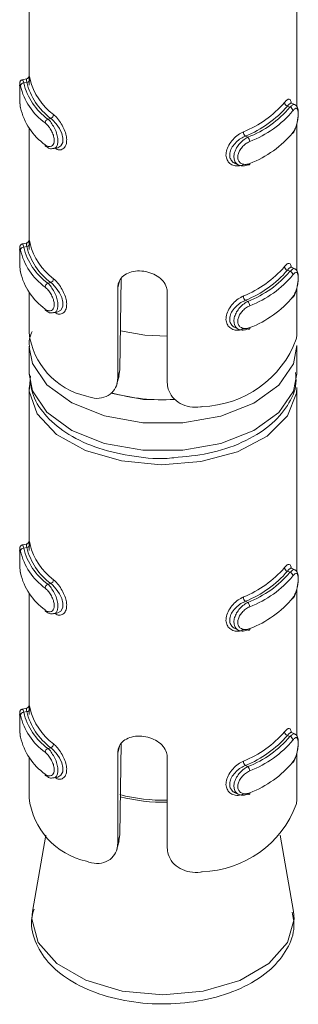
# Model space of a CAD drawing. Header units: millimetres. Extents: x 365 to 1993, y -46 to 1838.
# Tile 12 of 50: x 828 to 836, y -1 to 29. Entities that reach past the tile are written whole.
import ezdxf

# ---------------------------------------------------------------- set-up
doc = ezdxf.new("R2010")
doc.units = ezdxf.units.MM

msp = doc.modelspace()

# ---------------------------------------------------------------- linework, layer by layer
at = {"color": 7, "linetype": 'Continuous', "lineweight": 15}
for p, q in [((827.884, 31.485), (827.884, 26.877)), ((835.884, 25.986), (835.884, 31.485)), ((827.807, 26.81), (827.685, 26.783)), ((827.814, 26.707), (827.727, 26.688)), ((835.605, 26.001), (835.678, 25.967)), ((835.826, 26.041), (835.721, 26.09)), ((828.533, 25.63), (828.446, 25.611)), ((827.884, 25.348), (827.884, 21.978)), ((835.884, 21.087), (835.884, 25.467)), ((834.348, 25.102), (834.421, 25.069)), ((828.621, 24.729), (828.743, 24.756)), ((834.041, 24.286), (834.146, 24.237)), ((827.807, 21.911), (827.685, 21.884)), ((827.814, 21.808), (827.727, 21.789)), ((835.826, 21.142), (835.721, 21.191)), ((830.637, 20.866), (830.601, 18.129)), ((835.605, 21.101), (835.678, 21.067)), ((828.533, 20.731), (828.446, 20.711)), ((830.533, 17.88), (830.533, 20.57)), ((835.884, 19.292), (835.884, 20.568)), ((827.884, 20.449), (827.884, 19.237)), ((832.015, 20.435), (832.015, 17.745)), ((834.348, 20.203), (834.421, 20.169)), ((828.621, 19.83), (828.743, 19.857)), ((834.041, 19.387), (834.146, 19.338)), ((827.884, 18.829), (827.884, 18.012)), ((835.884, 18.012), (835.884, 18.829)), ((830.511, 17.71), (830.576, 17.952)), ((830.533, 17.88), (830.601, 18.129)), ((830.601, 18.129), (830.565, 17.954)), ((827.884, 17.604), (827.884, 12.996)), ((835.884, 12.105), (835.884, 17.604)), ((827.807, 12.929), (827.685, 12.902)), ((827.814, 12.826), (827.727, 12.807)), ((835.605, 12.119), (835.678, 12.085)), ((835.826, 12.16), (835.721, 12.209)), ((827.884, 11.467), (827.884, 8.096)), ((828.533, 11.749), (828.446, 11.73)), ((835.884, 7.205), (835.884, 11.586)), ((834.348, 11.221), (834.421, 11.187)), ((828.621, 10.848), (828.743, 10.875)), ((834.041, 10.405), (834.146, 10.356)), ((827.807, 8.029), (827.685, 8.002)), ((827.814, 7.927), (827.727, 7.908)), ((835.605, 7.22), (835.678, 7.186)), ((835.826, 7.261), (835.721, 7.31)), ((828.533, 6.85), (828.446, 6.83)), ((830.637, 6.985), (830.601, 4.248)), ((827.884, 6.568), (827.884, 5.356)), ((830.533, 3.999), (830.533, 6.688)), ((832.015, 6.554), (832.015, 3.864)), ((835.884, 5.411), (835.884, 6.687)), ((834.348, 6.322), (834.421, 6.288)), ((828.621, 5.949), (828.743, 5.976)), ((834.041, 5.505), (834.146, 5.456)), ((828.384, 4.237), (827.985, 1.967)), ((830.533, 3.999), (830.601, 4.248)), ((830.601, 4.248), (830.565, 4.073)), ((835.782, 1.967), (835.383, 4.237)), ((830.511, 3.828), (830.576, 4.071)), ((827.997, 2.025), (827.985, 1.967))]:
    msp.add_line(p, q, dxfattribs=at)
at = {"color": 8, "linetype": 'Continuous', "lineweight": 15}
for p, q in [((830.533, 20.57), (830.587, 20.77)), ((830.533, 6.688), (830.587, 6.889))]:
    msp.add_line(p, q, dxfattribs=at)
at = {"color": 8, "linetype": 'Continuous', "lineweight": 15, "flags": 128}
for points in [[(827.687, 26.776), (827.695, 26.776), (827.718, 26.719), (827.727, 26.688), (827.727, 26.688), (827.727, 26.688)], [(827.687, 21.877), (827.695, 21.877), (827.718, 21.819), (827.727, 21.789), (827.727, 21.789), (827.727, 21.789)], [(835.883, 18.856), (835.782, 18.311), (835.345, 17.671), (834.6, 17.134), (833.614, 16.747), (832.474, 16.545), (831.282, 16.546), (830.143, 16.75), (829.159, 17.138), (828.417, 17.677), (827.983, 18.318), (827.884, 18.806)], [(827.884, 18.012), (827.983, 17.501), (828.417, 16.86), (829.159, 16.322), (830.143, 15.933), (831.282, 15.729), (832.474, 15.728), (833.614, 15.93), (834.6, 16.317), (835.345, 16.854), (835.782, 17.495), (835.884, 18.012)], [(830.325, 17.428), (831.303, 17.244), (832.262, 17.228)], [(827.687, 12.895), (827.695, 12.895), (827.718, 12.837), (827.727, 12.807), (827.727, 12.807), (827.727, 12.807)], [(827.687, 7.996), (827.695, 7.995), (827.718, 7.938), (827.727, 7.908), (827.727, 7.908), (827.727, 7.908)], [(827.985, 1.967), (827.965, 1.742), (828.155, 1.043), (828.71, 0.412), (829.576, -0.089), (830.667, -0.411), (831.878, -0.523)], [(831.878, -0.523), (833.089, -0.413), (834.182, -0.093), (835.05, 0.407), (835.609, 1.037), (835.802, 1.736), (835.782, 1.967)]]:
    msp.add_lwpolyline(points, dxfattribs=at)
at = {"color": 7, "linetype": 'Continuous', "lineweight": 15, "flags": 128}
for points in [[(835.719, 26.085), (835.691, 26.089), (835.635, 26.04), (835.605, 26.001), (835.605, 26.001), (835.605, 26.001)], [(828.743, 24.757), (828.746, 24.757), (828.838, 24.811), (828.891, 24.915), (828.897, 25.044), (828.863, 25.183), (828.795, 25.327), (828.698, 25.467), (828.584, 25.588), (828.533, 25.63), (828.533, 25.63), (828.533, 25.63)], [(834.421, 24.252), (834.433, 24.244), (834.444, 24.24), (834.454, 24.24), (834.463, 24.243), (834.47, 24.25), (834.476, 24.259), (834.479, 24.272), (834.48, 24.287)], [(835.719, 21.186), (835.691, 21.19), (835.635, 21.14), (835.605, 21.101), (835.605, 21.101), (835.605, 21.101)], [(828.743, 19.858), (828.746, 19.858), (828.838, 19.912), (828.891, 20.015), (828.897, 20.145), (828.863, 20.284), (828.795, 20.427), (828.698, 20.568), (828.584, 20.689), (828.533, 20.731), (828.533, 20.731), (828.533, 20.731)], [(832.015, 19.133), (831.346, 19.158), (830.615, 19.29)], [(834.421, 19.353), (834.433, 19.345), (834.444, 19.341), (834.454, 19.341), (834.463, 19.344), (834.47, 19.35), (834.476, 19.36), (834.479, 19.373), (834.48, 19.388)], [(835.884, 17.604), (835.872, 17.428), (835.602, 16.752), (834.995, 16.153), (834.108, 15.685), (833.02, 15.39), (831.829, 15.295), (830.644, 15.408), (829.57, 15.72), (828.705, 16.202), (828.127, 16.81), (827.889, 17.49), (827.928, 17.947)], [(835.719, 12.204), (835.691, 12.208), (835.635, 12.158), (835.605, 12.119), (835.605, 12.119), (835.605, 12.119)], [(828.743, 10.876), (828.746, 10.876), (828.838, 10.93), (828.891, 11.033), (828.897, 11.163), (828.863, 11.302), (828.795, 11.445), (828.698, 11.586), (828.584, 11.707), (828.533, 11.749), (828.533, 11.749), (828.533, 11.749)], [(834.421, 10.371), (834.433, 10.363), (834.444, 10.359), (834.454, 10.359), (834.463, 10.362), (834.47, 10.368), (834.476, 10.378), (834.479, 10.391), (834.48, 10.406)], [(835.719, 7.305), (835.691, 7.308), (835.635, 7.259), (835.605, 7.22), (835.605, 7.22), (835.605, 7.22)], [(828.743, 5.977), (828.746, 5.977), (828.838, 6.031), (828.891, 6.134), (828.897, 6.264), (828.863, 6.403), (828.795, 6.546), (828.698, 6.687), (828.584, 6.808), (828.533, 6.85), (828.533, 6.85), (828.533, 6.85)], [(834.421, 5.472), (834.433, 5.464), (834.444, 5.46), (834.454, 5.459), (834.463, 5.463), (834.47, 5.469), (834.476, 5.479), (834.479, 5.492), (834.48, 5.507)]]:
    msp.add_lwpolyline(points, dxfattribs=at)
at = {"color": 7, "linetype": 'Continuous', "lineweight": 15}
for centre, radius, start, end in [((827.814, 26.807), 0.0997, 269.9156, 353.616), ((829.759, 27.268), 1.905, 194.3473, 233.086), ((827.726, 26.589), 0.099, 89.3846, 173.578), ((829.484, 27.041), 1.908, 193.3446, 234.0878), ((829.536, 27.117), 1.86, 193.3389, 234.0942), ((829.705, 27.191), 1.952, 194.3446, 233.0885), ((829.484, 26.387), 1.908, 193.3446, 234.0878), ((833.107, 28.18), 3.178, 291.832, 319.2676), ((833.138, 28.124), 3.255, 291.8257, 319.2755), ((833.306, 27.957), 3.096, 291.1033, 319.9975), ((833.337, 27.903), 3.176, 291.1052, 319.996), ((835.634, 26.117), 0.12, 185.1583, 256.045), ((835.65, 25.851), 0.119, 5.1842, 76.7146), ((828.5, 25.486), 0.136, 113.6661, 176.2557), ((828.48, 25.754), 0.135, 293.0745, 356.0882), ((834.465, 25.235), 0.177, 181.6657, 228.712), ((834.301, 24.936), 0.179, 1.5246, 47.9598), ((833.337, 27.25), 3.176, 291.1052, 319.996), ((828.418, 24.839), 0.0536, 176.3179, 232.9156), ((827.726, 21.69), 0.099, 89.3838, 173.5788), ((829.536, 22.218), 1.86, 193.3389, 234.0942), ((827.814, 21.908), 0.0997, 269.9156, 353.616), ((829.705, 22.292), 1.952, 194.3446, 233.0885), ((829.759, 22.369), 1.905, 194.3473, 233.086), ((829.484, 22.141), 1.908, 193.3446, 234.0878), ((833.107, 23.281), 3.178, 291.832, 319.2676), ((835.634, 21.218), 0.12, 185.1583, 256.045), ((829.484, 21.488), 1.908, 193.3446, 234.0878), ((833.138, 23.225), 3.255, 291.8257, 319.2755), ((833.306, 23.058), 3.096, 291.1033, 319.9975), ((833.337, 23.004), 3.176, 291.1052, 319.996), ((835.65, 20.951), 0.119, 5.1835, 76.7153), ((828.5, 20.587), 0.136, 113.6654, 176.2563), ((828.48, 20.855), 0.135, 293.0745, 356.0882), ((834.465, 20.336), 0.177, 181.6657, 228.712), ((833.337, 22.35), 3.176, 291.1052, 319.996), ((834.301, 20.036), 0.179, 1.5241, 47.9603), ((828.418, 19.939), 0.0536, 176.3166, 232.914), ((830.078, 19.499), 2.209, 186.8106, 257.4241), ((832.955, 20.143), 3.116, 271.8259, 339.2747), ((831.87, 22.894), 5.66, 254.307, 273.552), ((827.726, 12.708), 0.099, 89.3846, 173.578), ((829.484, 13.159), 1.908, 193.3446, 234.0878), ((829.536, 13.236), 1.86, 193.3389, 234.0942), ((827.814, 12.926), 0.0997, 269.9156, 353.616), ((829.705, 13.31), 1.952, 194.3446, 233.0885), ((829.759, 13.387), 1.905, 194.3473, 233.086), ((829.484, 12.506), 1.908, 193.3446, 234.0878), ((833.107, 14.299), 3.178, 291.832, 319.2676), ((833.138, 14.243), 3.255, 291.8257, 319.2755), ((833.306, 14.076), 3.096, 291.1033, 319.9975), ((835.634, 12.236), 0.12, 185.1583, 256.045), ((835.65, 11.97), 0.119, 5.1842, 76.7146), ((828.48, 11.873), 0.135, 293.0745, 356.0882), ((833.337, 14.022), 3.176, 291.1052, 319.996), ((828.5, 11.605), 0.136, 113.6661, 176.2557), ((834.465, 11.354), 0.177, 181.6657, 228.712), ((834.301, 11.054), 0.179, 1.5246, 47.9598), ((833.337, 13.368), 3.176, 291.1052, 319.996), ((828.418, 10.957), 0.0536, 176.3166, 232.914), ((827.814, 8.027), 0.0997, 269.9137, 353.6179), ((829.759, 8.488), 1.905, 194.3473, 233.086), ((827.726, 7.809), 0.099, 89.3872, 173.5773), ((829.484, 8.26), 1.908, 193.3446, 234.0878), ((829.536, 8.337), 1.86, 193.3389, 234.0942), ((829.705, 8.411), 1.952, 194.3446, 233.0885), ((829.484, 7.607), 1.908, 193.3446, 234.0878), ((833.107, 9.399), 3.178, 291.832, 319.2676), ((833.138, 9.344), 3.255, 291.8257, 319.2755), ((833.306, 9.176), 3.096, 291.1033, 319.9975), ((833.337, 9.122), 3.176, 291.1052, 319.996), ((835.634, 7.337), 0.12, 185.1566, 256.0466), ((835.65, 7.07), 0.119, 5.1849, 76.7122), ((828.5, 6.706), 0.136, 113.6682, 176.255), ((828.48, 6.974), 0.135, 293.073, 356.0897), ((834.465, 6.455), 0.177, 181.6644, 228.7132), ((834.301, 6.155), 0.179, 1.5253, 47.9581), ((833.337, 8.469), 3.176, 291.1052, 319.996), ((828.418, 6.058), 0.0536, 176.3122, 232.9214), ((830.078, 5.618), 2.209, 186.8106, 257.4241), ((832.955, 6.262), 3.116, 271.8259, 339.2747)]:
    msp.add_arc(centre, radius, start, end, dxfattribs=at)
at = {"color": 8, "linetype": 'Continuous', "lineweight": 15}
for centre, radius, start, end in [((831.873, 10.217), 4.932, 254.9775, 271.6505), ((831.873, 10.175), 4.95, 255.1569, 271.6343)]:
    msp.add_arc(centre, radius, start, end, dxfattribs=at)
at = {"color": 7, "linetype": 'Continuous', "lineweight": 15}
for points, knots in [([(827.686, 26.782), (827.684, 26.782), (827.671, 26.781), (827.651, 26.769), (827.63, 26.75), (827.617, 26.731), (827.611, 26.713), (827.607, 26.7), (827.606, 26.686), (827.605, 26.675), (827.605, 26.657), (827.605, 26.648)], [0, 0, 0, 0, 0.019937, 0.156695, 0.267945, 0.364116, 0.447378, 0.524057, 0.622465, 0.816737, 1, 1, 1, 1]), ([(827.814, 26.707), (827.814, 26.708), (827.814, 26.739), (827.802, 26.794), (827.806, 26.804), (827.807, 26.809)], [0, 0, 0, 0, 0.000247, 0.480698, 1, 1, 1, 1]), ([(827.884, 26.867), (827.884, 26.875), (827.884, 26.891), (827.884, 26.898), (827.884, 26.891), (827.882, 26.88), (827.876, 26.863), (827.861, 26.84), (827.838, 26.819), (827.817, 26.814), (827.807, 26.811)], [0, 0, 0, 0, 0.230883, 0.47739, 0.558902, 0.624508, 0.689744, 0.784594, 0.896306, 1, 1, 1, 1]), ([(827.886, 26.619), (827.886, 26.666), (827.886, 26.77), (827.883, 26.852), (827.884, 26.866), (827.884, 26.867)], [0, 0, 0, 0, 0.4486844, 0.9934086, 1, 1, 1, 1]), ([(827.884, 26.877), (827.884, 26.891), (827.884, 26.923), (827.892, 26.893), (827.906, 26.827), (827.913, 26.796)], [0, 0, 0, 0, 0.287312, 0.663137, 1, 1, 1, 1]), ([(827.605, 26.648), (827.604, 26.629), (827.604, 26.59), (827.604, 26.476), (827.604, 26.338), (827.606, 26.186), (827.612, 26.042), (827.623, 25.972), (827.629, 25.938)], [0, 0, 0, 0, 0.148714, 0.305856, 0.470155, 0.639642, 0.826482, 1, 1, 1, 1]), ([(827.604, 26.648), (827.604, 26.646), (827.603, 26.633), (827.604, 26.571), (827.604, 26.464), (827.604, 26.325), (827.606, 26.18), (827.613, 26.044), (827.622, 25.979), (827.627, 25.947)], [0, 0, 0, 0, 0.0268492, 0.173545, 0.3243939, 0.4858631, 0.6558504, 0.8274908, 1, 1, 1, 1]), ([(835.514, 26.106), (835.527, 26.122), (835.57, 26.171), (835.63, 26.213), (835.682, 26.198), (835.711, 26.152), (835.717, 26.098), (835.718, 26.085)], [0, 0, 0, 0, 0.126049, 0.405406, 0.670816, 0.921233, 1, 1, 1, 1]), ([(835.758, 25.179), (835.77, 25.193), (835.811, 25.242), (835.863, 25.374), (835.907, 25.544), (835.929, 25.711), (835.93, 25.861), (835.909, 25.956), (835.865, 26.024), (835.832, 26.035), (835.825, 26.037)], [0, 0, 0, 0, 0.0716766, 0.2486494, 0.4061645, 0.5520141, 0.7069585, 0.8771785, 0.9714934, 1, 1, 1, 1]), ([(835.769, 25.208), (835.776, 25.217), (835.802, 25.253), (835.843, 25.337), (835.884, 25.463), (835.911, 25.594), (835.924, 25.719), (835.924, 25.828), (835.908, 25.906), (835.875, 25.94), (835.828, 25.928), (835.789, 25.884), (835.769, 25.861)], [0, 0, 0, 0, 0.037284, 0.149824, 0.256288, 0.356416, 0.453448, 0.553212, 0.659992, 0.772425, 0.885928, 1, 1, 1, 1]), ([(828.365, 24.842), (828.374, 24.835), (828.412, 24.806), (828.479, 24.782), (828.554, 24.793), (828.609, 24.842), (828.638, 24.924), (828.637, 25.035), (828.602, 25.164), (828.537, 25.296), (828.453, 25.415), (828.394, 25.468), (828.365, 25.495)], [0, 0, 0, 0, 0.037294, 0.149805, 0.25627, 0.35641, 0.453437, 0.5532, 0.659982, 0.772409, 0.885926, 1, 1, 1, 1]), ([(834.288, 24.25), (834.263, 24.241), (834.181, 24.21), (834.046, 24.204), (833.907, 24.255), (833.811, 24.354), (833.762, 24.49), (833.77, 24.657), (833.844, 24.839), (833.972, 25.009), (834.129, 25.148), (834.237, 25.204), (834.288, 25.23)], [0, 0, 0, 0, 0.049984, 0.160723, 0.265981, 0.365255, 0.462974, 0.565669, 0.676029, 0.789424, 0.900459, 1, 1, 1, 1]), ([(834.348, 25.102), (834.348, 25.102), (834.31, 25.08), (834.202, 25.036), (834.066, 24.923), (833.947, 24.784), (833.88, 24.633), (833.872, 24.493), (833.918, 24.381), (833.98, 24.311), (834.031, 24.295), (834.043, 24.291)], [0, 0, 0, 0, 0.000048, 0.132916, 0.280759, 0.429976, 0.572911, 0.704766, 0.830802, 0.960569, 1, 1, 1, 1]), ([(834.421, 24.252), (834.421, 24.252), (834.379, 24.228), (834.279, 24.206), (834.154, 24.222), (834.056, 24.294), (834.005, 24.408), (834.003, 24.543), (834.046, 24.686), (834.127, 24.825), (834.241, 24.952), (834.343, 25.031), (834.407, 25.061), (834.421, 25.069), (834.421, 25.069)], [0, 0, 0, 0, 0.000038, 0.112215, 0.224486, 0.337086, 0.445581, 0.547542, 0.646171, 0.74679, 0.852448, 0.963251, 0.999962, 1, 1, 1, 1]), ([(828.389, 24.8), (828.406, 24.786), (828.453, 24.744), (828.54, 24.715), (828.599, 24.73), (828.619, 24.735)], [0, 0, 0, 0, 0.259067, 0.754002, 1, 1, 1, 1]), ([(834.48, 24.94), (834.467, 24.934), (834.415, 24.911), (834.324, 24.85), (834.226, 24.75), (834.155, 24.64), (834.117, 24.527), (834.118, 24.417), (834.163, 24.325), (834.248, 24.267), (834.359, 24.249), (834.44, 24.274), (834.48, 24.287)], [0, 0, 0, 0, 0.037292, 0.149802, 0.256282, 0.356426, 0.453443, 0.553207, 0.660003, 0.772406, 0.885921, 1, 1, 1, 1]), ([(827.605, 21.749), (827.604, 21.73), (827.604, 21.691), (827.604, 21.577), (827.604, 21.438), (827.606, 21.287), (827.612, 21.142), (827.623, 21.073), (827.629, 21.039)], [0, 0, 0, 0, 0.148714, 0.305852, 0.470154, 0.639642, 0.826482, 1, 1, 1, 1]), ([(827.604, 21.749), (827.604, 21.747), (827.603, 21.734), (827.604, 21.672), (827.604, 21.564), (827.604, 21.426), (827.606, 21.281), (827.613, 21.145), (827.622, 21.08), (827.627, 21.048)], [0, 0, 0, 0, 0.026849, 0.173549, 0.324393, 0.485866, 0.65585, 0.827492, 1, 1, 1, 1]), ([(827.686, 21.883), (827.684, 21.883), (827.671, 21.882), (827.651, 21.87), (827.63, 21.851), (827.617, 21.831), (827.611, 21.814), (827.607, 21.801), (827.606, 21.787), (827.605, 21.776), (827.605, 21.758), (827.605, 21.749)], [0, 0, 0, 0, 0.019937, 0.156695, 0.267946, 0.364116, 0.447378, 0.524044, 0.622452, 0.816736, 1, 1, 1, 1]), ([(827.814, 21.808), (827.814, 21.808), (827.814, 21.84), (827.802, 21.892), (827.807, 21.924), (827.812, 21.894), (827.814, 21.878)], [0, 0, 0, 0, 0.000159, 0.309178, 0.652932, 1, 1, 1, 1]), ([(827.884, 21.967), (827.884, 21.975), (827.884, 21.992), (827.884, 21.998), (827.884, 21.992), (827.882, 21.981), (827.876, 21.963), (827.861, 21.941), (827.838, 21.92), (827.817, 21.914), (827.807, 21.911)], [0, 0, 0, 0, 0.230882, 0.477388, 0.558899, 0.624506, 0.689743, 0.784598, 0.896309, 1, 1, 1, 1]), ([(827.886, 21.72), (827.886, 21.767), (827.886, 21.871), (827.883, 21.953), (827.884, 21.967), (827.884, 21.967)], [0, 0, 0, 0, 0.448684, 0.993416, 1, 1, 1, 1]), ([(827.884, 21.978), (827.884, 21.992), (827.884, 22.024), (827.892, 21.994), (827.906, 21.928), (827.913, 21.897)], [0, 0, 0, 0, 0.287312, 0.663137, 1, 1, 1, 1]), ([(835.514, 21.207), (835.527, 21.223), (835.57, 21.272), (835.63, 21.314), (835.682, 21.299), (835.711, 21.253), (835.717, 21.199), (835.718, 21.186)], [0, 0, 0, 0, 0.126048, 0.405404, 0.670817, 0.921233, 1, 1, 1, 1]), ([(830.533, 20.57), (830.536, 20.612), (830.544, 20.721), (830.626, 20.874), (830.785, 21.002), (831.001, 21.075), (831.248, 21.086), (831.498, 21.036), (831.723, 20.932), (831.898, 20.779), (831.999, 20.605), (832.01, 20.486), (832.015, 20.435)], [0, 0, 0, 0, 0.067542, 0.172846, 0.279388, 0.387328, 0.494686, 0.60041, 0.705958, 0.813032, 0.921038, 1, 1, 1, 1]), ([(835.758, 20.28), (835.77, 20.294), (835.811, 20.343), (835.863, 20.475), (835.907, 20.644), (835.929, 20.811), (835.93, 20.962), (835.909, 21.057), (835.865, 21.125), (835.832, 21.135), (835.825, 21.138)], [0, 0, 0, 0, 0.071677, 0.248649, 0.406167, 0.552013, 0.706961, 0.877178, 0.971495, 1, 1, 1, 1]), ([(835.769, 20.309), (835.776, 20.318), (835.802, 20.354), (835.843, 20.438), (835.884, 20.564), (835.911, 20.695), (835.924, 20.82), (835.924, 20.929), (835.908, 21.007), (835.875, 21.041), (835.828, 21.029), (835.789, 20.985), (835.769, 20.962)], [0, 0, 0, 0, 0.037284, 0.149825, 0.256287, 0.356418, 0.453447, 0.55321, 0.659991, 0.772426, 0.885928, 1, 1, 1, 1]), ([(828.365, 19.943), (828.374, 19.936), (828.412, 19.907), (828.479, 19.883), (828.554, 19.894), (828.609, 19.943), (828.638, 20.025), (828.637, 20.135), (828.602, 20.265), (828.537, 20.396), (828.453, 20.515), (828.394, 20.569), (828.365, 20.596)], [0, 0, 0, 0, 0.037294, 0.149806, 0.25627, 0.356411, 0.453436, 0.553199, 0.659981, 0.77241, 0.885926, 1, 1, 1, 1]), ([(834.288, 19.351), (834.263, 19.341), (834.181, 19.31), (834.046, 19.305), (833.907, 19.356), (833.811, 19.455), (833.762, 19.591), (833.77, 19.758), (833.844, 19.939), (833.972, 20.11), (834.129, 20.249), (834.237, 20.305), (834.288, 20.331)], [0, 0, 0, 0, 0.0499844, 0.1607225, 0.2659826, 0.365255, 0.4629731, 0.5656686, 0.6760309, 0.7894238, 0.900459, 1, 1, 1, 1]), ([(834.348, 20.203), (834.348, 20.203), (834.31, 20.181), (834.202, 20.137), (834.066, 20.024), (833.947, 19.885), (833.88, 19.734), (833.872, 19.594), (833.918, 19.482), (833.98, 19.412), (834.031, 19.395), (834.043, 19.392)], [0, 0, 0, 0, 0.000048, 0.132916, 0.280759, 0.429976, 0.572908, 0.704766, 0.8308, 0.960567, 1, 1, 1, 1]), ([(834.421, 19.353), (834.421, 19.353), (834.379, 19.328), (834.279, 19.307), (834.154, 19.323), (834.056, 19.395), (834.005, 19.509), (834.003, 19.644), (834.046, 19.786), (834.127, 19.926), (834.241, 20.053), (834.343, 20.132), (834.407, 20.161), (834.421, 20.169), (834.421, 20.169)], [0, 0, 0, 0, 0.000038, 0.112215, 0.224486, 0.337087, 0.445581, 0.547541, 0.646171, 0.746789, 0.852448, 0.963251, 0.999962, 1, 1, 1, 1]), ([(834.48, 20.041), (834.467, 20.035), (834.415, 20.011), (834.324, 19.951), (834.226, 19.851), (834.155, 19.741), (834.117, 19.627), (834.118, 19.518), (834.163, 19.426), (834.248, 19.368), (834.359, 19.35), (834.44, 19.375), (834.48, 19.388)], [0, 0, 0, 0, 0.037292, 0.149802, 0.256281, 0.356425, 0.453444, 0.553205, 0.660004, 0.772405, 0.885921, 1, 1, 1, 1]), ([(828.389, 19.9), (828.406, 19.886), (828.453, 19.845), (828.54, 19.816), (828.599, 19.831), (828.619, 19.836)], [0, 0, 0, 0, 0.259067, 0.754003, 1, 1, 1, 1]), ([(827.98, 19.274), (827.927, 19.15), (827.86, 18.994), (827.896, 18.835), (827.903, 18.801)], [0, 0, 0, 0, 0.790714, 1, 1, 1, 1]), ([(835.869, 19.041), (835.875, 19.081), (835.884, 19.15), (835.881, 19.251), (835.88, 19.292)], [0, 0, 0, 0, 0.593451, 1, 1, 1, 1]), ([(827.901, 17.997), (827.921, 17.781), (827.963, 17.325), (828.393, 16.704), (829.054, 16.168), (829.952, 15.755), (831.01, 15.53), (831.8, 15.451), (832.187, 15.502), (832.208, 15.505)], [0, 0, 0, 0, 0.141779, 0.299793, 0.464711, 0.63841, 0.814398, 0.989985, 1, 1, 1, 1]), ([(832.208, 15.505), (832.559, 15.537), (833.286, 15.603), (834.278, 15.94), (835.091, 16.426), (835.624, 17.033), (835.892, 17.599), (835.854, 17.941), (835.842, 18.05)], [0, 0, 0, 0, 0.182063, 0.376346, 0.573166, 0.752069, 0.921242, 1, 1, 1, 1]), ([(829.596, 17.342), (829.699, 17.312), (829.905, 17.251), (830.195, 17.313), (830.41, 17.476), (830.518, 17.68), (830.529, 17.825), (830.533, 17.88)], [0, 0, 0, 0, 0.22711, 0.454896, 0.667255, 0.872122, 1, 1, 1, 1]), ([(832.015, 17.745), (832.02, 17.681), (832.034, 17.526), (832.16, 17.301), (832.387, 17.112), (832.683, 17.009), (832.916, 17.006), (833.039, 17.026), (833.054, 17.029)], [0, 0, 0, 0, 0.147083, 0.351363, 0.555316, 0.76004, 0.97138, 1, 1, 1, 1]), ([(827.884, 12.985), (827.884, 12.993), (827.884, 13.01), (827.884, 13.016), (827.884, 13.01), (827.882, 12.999), (827.876, 12.981), (827.861, 12.959), (827.838, 12.938), (827.817, 12.932), (827.807, 12.929)], [0, 0, 0, 0, 0.230882, 0.477388, 0.558899, 0.624506, 0.689743, 0.784598, 0.896309, 1, 1, 1, 1]), ([(827.886, 12.738), (827.886, 12.785), (827.886, 12.889), (827.883, 12.971), (827.884, 12.985), (827.884, 12.985)], [0, 0, 0, 0, 0.448684, 0.993416, 1, 1, 1, 1]), ([(827.884, 12.996), (827.884, 13.01), (827.884, 13.042), (827.892, 13.012), (827.906, 12.946), (827.913, 12.915)], [0, 0, 0, 0, 0.287312, 0.663137, 1, 1, 1, 1]), ([(827.605, 12.767), (827.604, 12.748), (827.604, 12.709), (827.604, 12.595), (827.604, 12.456), (827.606, 12.305), (827.612, 12.16), (827.623, 12.091), (827.629, 12.057)], [0, 0, 0, 0, 0.148714, 0.305852, 0.470154, 0.639642, 0.826482, 1, 1, 1, 1]), ([(827.604, 12.767), (827.604, 12.765), (827.603, 12.752), (827.604, 12.69), (827.604, 12.582), (827.604, 12.444), (827.606, 12.299), (827.613, 12.163), (827.622, 12.098), (827.627, 12.066)], [0, 0, 0, 0, 0.026849, 0.173549, 0.324393, 0.485866, 0.65585, 0.827492, 1, 1, 1, 1]), ([(827.686, 12.901), (827.684, 12.901), (827.671, 12.9), (827.651, 12.888), (827.63, 12.869), (827.617, 12.849), (827.611, 12.832), (827.607, 12.819), (827.606, 12.805), (827.605, 12.794), (827.605, 12.776), (827.605, 12.767)], [0, 0, 0, 0, 0.019937, 0.156695, 0.267946, 0.364116, 0.447378, 0.524044, 0.622452, 0.816736, 1, 1, 1, 1]), ([(827.814, 12.826), (827.814, 12.826), (827.814, 12.858), (827.802, 12.912), (827.806, 12.923), (827.807, 12.928)], [0, 0, 0, 0, 0.000247, 0.480698, 1, 1, 1, 1]), ([(835.514, 12.225), (835.527, 12.241), (835.57, 12.29), (835.63, 12.332), (835.682, 12.317), (835.711, 12.271), (835.717, 12.217), (835.718, 12.204)], [0, 0, 0, 0, 0.126048, 0.405404, 0.670817, 0.921233, 1, 1, 1, 1]), ([(835.758, 11.298), (835.77, 11.312), (835.811, 11.361), (835.863, 11.493), (835.907, 11.663), (835.929, 11.83), (835.93, 11.98), (835.909, 12.075), (835.865, 12.143), (835.832, 12.154), (835.825, 12.156)], [0, 0, 0, 0, 0.071677, 0.248649, 0.406167, 0.552013, 0.706961, 0.877178, 0.971495, 1, 1, 1, 1]), ([(835.769, 11.327), (835.776, 11.336), (835.802, 11.372), (835.843, 11.456), (835.884, 11.582), (835.911, 11.713), (835.924, 11.838), (835.924, 11.947), (835.908, 12.025), (835.875, 12.059), (835.828, 12.047), (835.789, 12.003), (835.769, 11.98)], [0, 0, 0, 0, 0.037284, 0.149825, 0.256287, 0.356418, 0.453447, 0.55321, 0.659991, 0.772426, 0.885928, 1, 1, 1, 1]), ([(828.365, 10.961), (828.374, 10.954), (828.412, 10.925), (828.479, 10.901), (828.554, 10.912), (828.609, 10.961), (828.638, 11.043), (828.637, 11.153), (828.602, 11.283), (828.537, 11.414), (828.453, 11.533), (828.394, 11.587), (828.365, 11.614)], [0, 0, 0, 0, 0.037294, 0.149806, 0.25627, 0.356411, 0.453436, 0.553199, 0.659981, 0.77241, 0.885926, 1, 1, 1, 1]), ([(834.288, 10.369), (834.263, 10.36), (834.181, 10.328), (834.046, 10.323), (833.907, 10.374), (833.811, 10.473), (833.762, 10.609), (833.77, 10.776), (833.844, 10.957), (833.972, 11.128), (834.129, 11.267), (834.237, 11.323), (834.288, 11.349)], [0, 0, 0, 0, 0.0499844, 0.1607225, 0.2659826, 0.365255, 0.4629731, 0.5656686, 0.6760309, 0.7894238, 0.900459, 1, 1, 1, 1]), ([(834.348, 11.221), (834.348, 11.221), (834.31, 11.199), (834.202, 11.155), (834.066, 11.042), (833.947, 10.903), (833.88, 10.752), (833.872, 10.612), (833.918, 10.5), (833.98, 10.43), (834.031, 10.413), (834.043, 10.41)], [0, 0, 0, 0, 0.000048, 0.132916, 0.280759, 0.429976, 0.572908, 0.704766, 0.8308, 0.960567, 1, 1, 1, 1]), ([(834.421, 10.371), (834.421, 10.371), (834.379, 10.347), (834.279, 10.325), (834.154, 10.341), (834.056, 10.413), (834.005, 10.527), (834.003, 10.662), (834.046, 10.805), (834.127, 10.944), (834.241, 11.071), (834.343, 11.15), (834.407, 11.179), (834.421, 11.187), (834.421, 11.187)], [0, 0, 0, 0, 0.000038, 0.112215, 0.224486, 0.337087, 0.445581, 0.547541, 0.646171, 0.746789, 0.852448, 0.963251, 0.999962, 1, 1, 1, 1]), ([(828.389, 10.919), (828.406, 10.904), (828.453, 10.863), (828.54, 10.834), (828.599, 10.849), (828.619, 10.854)], [0, 0, 0, 0, 0.259067, 0.754003, 1, 1, 1, 1]), ([(834.48, 11.059), (834.467, 11.053), (834.415, 11.029), (834.324, 10.969), (834.226, 10.869), (834.155, 10.759), (834.117, 10.645), (834.118, 10.536), (834.163, 10.444), (834.248, 10.386), (834.359, 10.368), (834.44, 10.393), (834.48, 10.406)], [0, 0, 0, 0, 0.037292, 0.149802, 0.256281, 0.356425, 0.453444, 0.553205, 0.660004, 0.772405, 0.885921, 1, 1, 1, 1]), ([(827.686, 8.002), (827.684, 8.002), (827.671, 8.001), (827.651, 7.989), (827.63, 7.97), (827.617, 7.95), (827.611, 7.933), (827.607, 7.919), (827.606, 7.906), (827.605, 7.894), (827.605, 7.877), (827.605, 7.868)], [0, 0, 0, 0, 0.019937, 0.156693, 0.267952, 0.364109, 0.44737, 0.524063, 0.622457, 0.816739, 1, 1, 1, 1]), ([(827.814, 7.927), (827.814, 7.927), (827.814, 7.959), (827.802, 8.013), (827.806, 8.023), (827.807, 8.029)], [0, 0, 0, 0, 0.000247, 0.480696, 1, 1, 1, 1]), ([(827.884, 8.086), (827.884, 8.094), (827.884, 8.111), (827.884, 8.117), (827.884, 8.11), (827.882, 8.1), (827.876, 8.082), (827.861, 8.06), (827.838, 8.039), (827.817, 8.033), (827.807, 8.03)], [0, 0, 0, 0, 0.230885, 0.477386, 0.558899, 0.624506, 0.689746, 0.784597, 0.896305, 1, 1, 1, 1]), ([(827.886, 7.839), (827.886, 7.886), (827.886, 7.99), (827.883, 8.072), (827.884, 8.086), (827.884, 8.086)], [0, 0, 0, 0, 0.4486929, 0.9934157, 1, 1, 1, 1]), ([(827.884, 8.096), (827.884, 8.11), (827.884, 8.143), (827.892, 8.113), (827.906, 8.047), (827.913, 8.016)], [0, 0, 0, 0, 0.287309, 0.663134, 1, 1, 1, 1]), ([(827.605, 7.868), (827.604, 7.849), (827.604, 7.81), (827.604, 7.696), (827.604, 7.557), (827.606, 7.405), (827.612, 7.261), (827.623, 7.191), (827.629, 7.158)], [0, 0, 0, 0, 0.148714, 0.305852, 0.470151, 0.639642, 0.826482, 1, 1, 1, 1]), ([(827.604, 7.868), (827.604, 7.866), (827.603, 7.853), (827.604, 7.791), (827.604, 7.683), (827.604, 7.545), (827.606, 7.4), (827.613, 7.264), (827.622, 7.199), (827.627, 7.167)], [0, 0, 0, 0, 0.026846, 0.173546, 0.324399, 0.485864, 0.655851, 0.827491, 1, 1, 1, 1]), ([(835.514, 7.326), (835.527, 7.341), (835.57, 7.391), (835.63, 7.433), (835.682, 7.418), (835.711, 7.372), (835.717, 7.318), (835.718, 7.305)], [0, 0, 0, 0, 0.126049, 0.405405, 0.670816, 0.921233, 1, 1, 1, 1]), ([(830.533, 6.688), (830.536, 6.731), (830.544, 6.84), (830.626, 6.993), (830.785, 7.121), (831.001, 7.193), (831.248, 7.204), (831.498, 7.155), (831.723, 7.051), (831.898, 6.898), (831.999, 6.724), (832.01, 6.605), (832.015, 6.554)], [0, 0, 0, 0, 0.067544, 0.172845, 0.279389, 0.387328, 0.494686, 0.600409, 0.705956, 0.81303, 0.921037, 1, 1, 1, 1]), ([(835.758, 6.399), (835.77, 6.413), (835.811, 6.462), (835.863, 6.594), (835.907, 6.763), (835.929, 6.93), (835.93, 7.08), (835.909, 7.176), (835.865, 7.243), (835.832, 7.254), (835.825, 7.257)], [0, 0, 0, 0, 0.071676, 0.248651, 0.406163, 0.552013, 0.706961, 0.877181, 0.971495, 1, 1, 1, 1]), ([(835.769, 6.428), (835.776, 6.437), (835.802, 6.473), (835.843, 6.556), (835.884, 6.683), (835.911, 6.814), (835.924, 6.939), (835.924, 7.047), (835.908, 7.126), (835.875, 7.16), (835.828, 7.148), (835.789, 7.103), (835.769, 7.081)], [0, 0, 0, 0, 0.037284, 0.149824, 0.256289, 0.356415, 0.453447, 0.553213, 0.659991, 0.772426, 0.885928, 1, 1, 1, 1]), ([(828.365, 6.062), (828.374, 6.054), (828.412, 6.026), (828.479, 6.002), (828.554, 6.012), (828.609, 6.062), (828.638, 6.144), (828.637, 6.254), (828.602, 6.384), (828.537, 6.515), (828.453, 6.634), (828.394, 6.688), (828.365, 6.715)], [0, 0, 0, 0, 0.0372938, 0.1498051, 0.2562718, 0.3564088, 0.4534361, 0.5532023, 0.6599812, 0.7724105, 0.8859262, 1, 1, 1, 1]), ([(834.288, 5.47), (834.263, 5.46), (834.181, 5.429), (834.046, 5.423), (833.907, 5.475), (833.811, 5.574), (833.762, 5.71), (833.77, 5.876), (833.844, 6.058), (833.972, 6.229), (834.129, 6.368), (834.237, 6.424), (834.288, 6.45)], [0, 0, 0, 0, 0.049985, 0.160722, 0.265981, 0.365255, 0.462973, 0.56567, 0.676031, 0.789424, 0.900459, 1, 1, 1, 1]), ([(834.348, 6.322), (834.348, 6.322), (834.31, 6.3), (834.202, 6.256), (834.066, 6.143), (833.947, 6.003), (833.88, 5.853), (833.872, 5.713), (833.918, 5.6), (833.98, 5.53), (834.031, 5.514), (834.043, 5.51)], [0, 0, 0, 0, 0.000048, 0.132916, 0.280759, 0.429975, 0.572913, 0.704765, 0.830802, 0.960571, 1, 1, 1, 1]), ([(834.421, 5.472), (834.421, 5.472), (834.379, 5.447), (834.279, 5.425), (834.154, 5.442), (834.056, 5.514), (834.005, 5.627), (834.003, 5.763), (834.046, 5.905), (834.127, 6.045), (834.241, 6.172), (834.343, 6.25), (834.407, 6.28), (834.421, 6.288), (834.421, 6.288)], [0, 0, 0, 0, 0.000038, 0.112216, 0.224485, 0.337087, 0.445583, 0.547541, 0.646173, 0.746789, 0.852447, 0.963251, 0.999962, 1, 1, 1, 1]), ([(828.389, 6.019), (828.406, 6.005), (828.453, 5.964), (828.54, 5.935), (828.599, 5.95), (828.619, 5.955)], [0, 0, 0, 0, 0.2590688, 0.7540061, 1, 1, 1, 1]), ([(834.48, 6.16), (834.467, 6.154), (834.415, 6.13), (834.324, 6.069), (834.226, 5.97), (834.155, 5.86), (834.117, 5.746), (834.118, 5.637), (834.163, 5.545), (834.248, 5.487), (834.359, 5.468), (834.44, 5.494), (834.48, 5.507)], [0, 0, 0, 0, 0.037292, 0.149802, 0.256284, 0.356423, 0.453442, 0.55321, 0.660003, 0.772405, 0.885921, 1, 1, 1, 1]), ([(835.869, 5.159), (835.875, 5.2), (835.884, 5.269), (835.881, 5.37), (835.88, 5.411)], [0, 0, 0, 0, 0.593454, 1, 1, 1, 1]), ([(829.596, 3.461), (829.699, 3.431), (829.905, 3.37), (830.195, 3.432), (830.41, 3.595), (830.518, 3.799), (830.529, 3.943), (830.533, 3.999)], [0, 0, 0, 0, 0.22711, 0.454896, 0.667253, 0.87212, 1, 1, 1, 1]), ([(832.015, 3.864), (832.02, 3.8), (832.034, 3.645), (832.16, 3.42), (832.387, 3.231), (832.683, 3.128), (832.916, 3.125), (833.039, 3.145), (833.054, 3.147)], [0, 0, 0, 0, 0.147083, 0.351365, 0.555317, 0.76004, 0.97138, 1, 1, 1, 1]), ([(828.034, 2.033), (828.003, 1.927), (827.904, 1.585), (828.066, 0.986), (828.491, 0.354), (829.173, -0.17), (830.075, -0.562), (831.138, -0.785), (832.265, -0.817), (833.364, -0.654), (834.35, -0.303), (835.123, 0.203), (835.617, 0.82), (835.846, 1.427), (835.774, 1.797), (835.747, 1.939)], [0, 0, 0, 0, 0.035855, 0.115281, 0.193245, 0.274937, 0.360906, 0.447835, 0.534568, 0.621476, 0.709005, 0.797781, 0.877463, 0.953016, 1, 1, 1, 1])]:
    msp.add_open_spline(points, degree=3, knots=knots, dxfattribs=at)
at = {"color": 8, "linetype": 'Continuous', "lineweight": 15}
for points, knots in [([(827.627, 26.6), (827.626, 26.609), (827.619, 26.645), (827.611, 26.681), (827.605, 26.689), (827.605, 26.661), (827.604, 26.648)], [0, 0, 0, 0, 0.110066, 0.442422, 0.756767, 1, 1, 1, 1]), ([(835.678, 25.967), (835.678, 25.967), (835.72, 25.991), (835.749, 26.042), (835.807, 26.059), (835.823, 26.04), (835.825, 26.038)], [0, 0, 0, 0, 0.0001578, 0.4719419, 0.9440538, 1, 1, 1, 1]), ([(828.446, 25.611), (828.446, 25.611), (828.488, 25.586), (828.54, 25.506), (828.639, 25.361), (828.709, 25.195), (828.747, 25.034), (828.748, 24.896), (828.716, 24.796), (828.67, 24.74), (828.632, 24.737), (828.62, 24.736)], [0, 0, 0, 0, 0.000047, 0.141747, 0.283611, 0.425875, 0.562956, 0.691772, 0.816378, 0.943519, 1, 1, 1, 1]), ([(828.615, 25.745), (828.633, 25.729), (828.692, 25.677), (828.793, 25.557), (828.899, 25.386), (828.974, 25.208), (829.013, 25.034), (829.006, 24.874), (828.948, 24.75), (828.849, 24.688), (828.746, 24.684), (828.683, 24.725), (828.662, 24.738)], [0, 0, 0, 0, 0.0521654, 0.1678287, 0.2777398, 0.3814303, 0.4834724, 0.5907214, 0.7059719, 0.8243891, 0.9403564, 1, 1, 1, 1]), ([(827.627, 21.701), (827.626, 21.71), (827.619, 21.745), (827.611, 21.782), (827.605, 21.79), (827.605, 21.762), (827.604, 21.749)], [0, 0, 0, 0, 0.110066, 0.4424242, 0.7567654, 1, 1, 1, 1]), ([(835.678, 21.067), (835.678, 21.067), (835.72, 21.092), (835.749, 21.142), (835.807, 21.16), (835.823, 21.141), (835.825, 21.139)], [0, 0, 0, 0, 0.0001578, 0.4719419, 0.9440538, 1, 1, 1, 1]), ([(828.446, 20.711), (828.446, 20.711), (828.488, 20.687), (828.54, 20.606), (828.639, 20.462), (828.709, 20.296), (828.747, 20.135), (828.748, 19.997), (828.716, 19.897), (828.67, 19.841), (828.632, 19.838), (828.62, 19.837)], [0, 0, 0, 0, 0.0000474, 0.1417471, 0.283611, 0.4258745, 0.5629536, 0.6917724, 0.8163778, 0.9435189, 1, 1, 1, 1]), ([(828.615, 20.846), (828.633, 20.83), (828.692, 20.778), (828.793, 20.657), (828.899, 20.487), (828.974, 20.309), (829.013, 20.135), (829.006, 19.975), (828.948, 19.851), (828.849, 19.788), (828.746, 19.785), (828.683, 19.825), (828.662, 19.839)], [0, 0, 0, 0, 0.052165, 0.167828, 0.27774, 0.381431, 0.483473, 0.590722, 0.70597, 0.824389, 0.940356, 1, 1, 1, 1]), ([(827.627, 12.719), (827.626, 12.728), (827.619, 12.763), (827.611, 12.8), (827.605, 12.808), (827.605, 12.78), (827.604, 12.767)], [0, 0, 0, 0, 0.110066, 0.4424242, 0.7567654, 1, 1, 1, 1]), ([(835.678, 12.085), (835.678, 12.085), (835.72, 12.11), (835.749, 12.16), (835.807, 12.178), (835.823, 12.159), (835.825, 12.157)], [0, 0, 0, 0, 0.0001578, 0.4719419, 0.9440538, 1, 1, 1, 1]), ([(828.615, 11.864), (828.633, 11.848), (828.692, 11.796), (828.793, 11.675), (828.899, 11.505), (828.974, 11.327), (829.013, 11.153), (829.006, 10.993), (828.948, 10.869), (828.849, 10.806), (828.746, 10.803), (828.683, 10.843), (828.662, 10.857)], [0, 0, 0, 0, 0.052165, 0.167828, 0.27774, 0.381431, 0.483473, 0.590722, 0.70597, 0.824389, 0.940356, 1, 1, 1, 1]), ([(828.446, 11.73), (828.446, 11.73), (828.488, 11.705), (828.54, 11.624), (828.639, 11.48), (828.709, 11.314), (828.747, 11.153), (828.748, 11.015), (828.716, 10.915), (828.67, 10.859), (828.632, 10.856), (828.62, 10.855)], [0, 0, 0, 0, 0.0000474, 0.1417471, 0.283611, 0.4258745, 0.5629536, 0.6917724, 0.8163778, 0.9435189, 1, 1, 1, 1]), ([(827.627, 7.82), (827.626, 7.829), (827.619, 7.864), (827.611, 7.901), (827.605, 7.909), (827.605, 7.88), (827.604, 7.868)], [0, 0, 0, 0, 0.110065, 0.442423, 0.756773, 1, 1, 1, 1]), ([(835.678, 7.186), (835.678, 7.186), (835.72, 7.211), (835.749, 7.261), (835.807, 7.279), (835.823, 7.259), (835.825, 7.257)], [0, 0, 0, 0, 0.000158, 0.471942, 0.944047, 1, 1, 1, 1]), ([(828.446, 6.83), (828.446, 6.83), (828.488, 6.806), (828.54, 6.725), (828.639, 6.581), (828.709, 6.415), (828.747, 6.254), (828.748, 6.116), (828.716, 6.016), (828.67, 5.96), (828.632, 5.956), (828.62, 5.955)], [0, 0, 0, 0, 0.000047, 0.141748, 0.28361, 0.425876, 0.562958, 0.69177, 0.816378, 0.943517, 1, 1, 1, 1]), ([(828.615, 6.965), (828.633, 6.948), (828.692, 6.897), (828.793, 6.776), (828.899, 6.606), (828.974, 6.428), (829.013, 6.254), (829.006, 6.094), (828.948, 5.969), (828.849, 5.907), (828.746, 5.904), (828.683, 5.944), (828.662, 5.958)], [0, 0, 0, 0, 0.052166, 0.167828, 0.277739, 0.38143, 0.483472, 0.590723, 0.705972, 0.824389, 0.940356, 1, 1, 1, 1])]:
    msp.add_open_spline(points, degree=3, knots=knots, dxfattribs=at)

doc.saveas('drawing.dxf')
